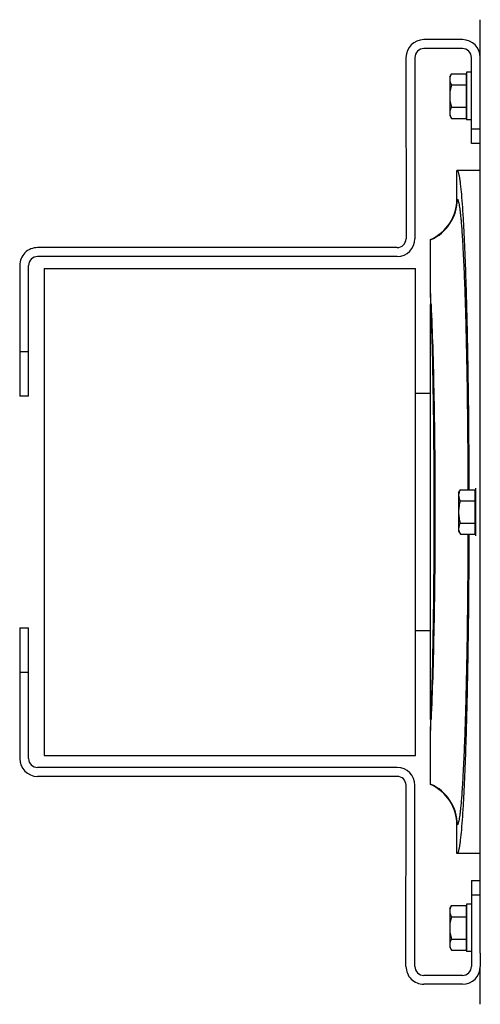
# Model space of a CAD drawing. Extents: x -1622 to 1181, y 8 to 1633.
# Tile 4 of 81: x -1065 to -910, y 107 to 439. Entities that reach past the tile are written whole.
import ezdxf

# ---------------------------------------------------------------- set-up
doc = ezdxf.new("R2010")
doc.units = 0
doc.header["$LTSCALE"] = 65.395
doc.layers.get('0').update_dxf_attribs({"linetype": 'CONTINUOUS'})

msp = doc.modelspace()

# ---------------------------------------------------------------- linework, layer by layer
at = {"color": 6, "linetype": 'CONTINUOUS'}
for p, q in [((-910.5, 426.03), (-910.5, 438.75)), ((-915.1, 421.03), (-915.1, 405.03)), ((-913.5, 421.03), (-915.1, 421.03)), ((-910.5, 124.56), (-910.5, 421.49)), ((-920.8, 419.53), (-920.21, 420.53)), ((-920.8, 419.53), (-920.8, 406.53)), ((-920.21, 420.53), (-915.3, 420.53)), ((-920.21, 416.78), (-915.3, 416.78)), ((-920.21, 409.27), (-915.3, 409.27)), ((-920.8, 406.53), (-920.21, 405.52)), ((-920.21, 405.52), (-915.3, 405.52)), ((-913.5, 405.03), (-915.1, 405.03)), ((-910.5, 388.03), (-918.35, 388.03)), ((-918.35, 378.44), (-918.35, 388.02)), ((-927.25, 346.55), (-927.25, 364.75)), ((-927.25, 203.21), (-927.25, 342.85)), ((-932.25, 313.03), (-927.25, 313.03)), ((-917.8, 279.53), (-917.21, 280.53)), ((-917.8, 279.53), (-917.8, 266.53)), ((-917.21, 280.53), (-912.3, 280.53)), ((-917.21, 276.78), (-912.3, 276.78)), ((-917.21, 269.27), (-912.3, 269.27)), ((-917.8, 266.53), (-917.21, 265.52)), ((-917.21, 265.52), (-912.3, 265.52)), ((-927.25, 233.03), (-932.25, 233.03)), ((-927.25, 181.31), (-927.25, 199.5)), ((-918.35, 158.03), (-918.35, 167.61)), ((-910.5, 158.03), (-918.35, 158.03)), ((-920.8, 139.53), (-920.21, 140.53)), ((-920.8, 139.53), (-920.8, 126.53)), ((-920.21, 140.53), (-915.3, 140.53)), ((-915.1, 141.03), (-915.1, 125.03)), ((-913.5, 141.03), (-915.1, 141.03)), ((-920.21, 136.78), (-915.3, 136.78)), ((-920.21, 129.27), (-915.3, 129.27)), ((-920.8, 126.53), (-920.21, 125.52)), ((-920.21, 125.52), (-915.3, 125.52)), ((-913.5, 125.03), (-915.1, 125.03)), ((-910.5, 107.3), (-910.5, 120.03))]:
    msp.add_line(p, q, dxfattribs=at)
at = {"color": 7, "linetype": 'CONTINUOUS'}
for p, q in [((-916.5, 432.03), (-929.5, 432.03)), ((-916.5, 429.03), (-929.5, 429.03)), ((-935.5, 426.03), (-935.49, 365.03)), ((-932.5, 426.03), (-932.49, 365.03)), ((-913.5, 397.03), (-913.5, 426.03)), ((-910.5, 421.49), (-910.5, 426.03)), ((-910.5, 397.03), (-913.5, 397.03)), ((-938.49, 362.03), (-1059.49, 362.02)), ((-938.49, 359.03), (-1059.49, 359.02)), ((-1065.49, 356.02), (-1065.49, 312.02)), ((-1062.49, 312.02), (-1062.49, 356.02)), ((-1057.25, 355.03), (-1057.25, 191.03)), ((-1057.25, 355.03), (-932.25, 355.03)), ((-932.25, 191.03), (-932.25, 355.03)), ((-1062.49, 312.02), (-1065.49, 312.02)), ((-1065.49, 234.03), (-1065.49, 190.03)), ((-1065.49, 234.03), (-1062.49, 234.03)), ((-1062.49, 190.03), (-1062.49, 234.03)), ((-1057.25, 191.03), (-932.25, 191.03)), ((-938.49, 187.03), (-1059.49, 187.03)), ((-938.49, 184.03), (-1059.49, 184.03)), ((-935.5, 120.03), (-935.49, 181.03)), ((-932.5, 120.03), (-932.49, 181.03)), ((-913.5, 149.03), (-913.5, 120.03)), ((-913.5, 149.03), (-910.5, 149.03)), ((-910.5, 124.56), (-910.5, 120.03)), ((-916.5, 117.03), (-929.5, 117.03)), ((-916.5, 114.03), (-929.5, 114.03))]:
    msp.add_line(p, q, dxfattribs=at)
at = {"color": 2, "linetype": 'CONTINUOUS'}
for p, q in [((-915.3, 420.53), (-915.3, 405.52)), ((-927.25, 346.55), (-927.25, 342.85)), ((-912.3, 280.53), (-912.3, 265.52)), ((-912.1, 281.03), (-912.1, 265.03)), ((-927.25, 203.21), (-927.25, 199.5)), ((-915.3, 140.53), (-915.3, 125.52))]:
    msp.add_line(p, q, dxfattribs=at)
at = {"color": 9, "linetype": 'CONTINUOUS'}
for p, q in [((-913.5, 402.03), (-910.5, 402.03)), ((-918.24, 378.36), (-918.35, 378.44)), ((-1065.49, 327.02), (-1062.49, 327.02)), ((-1062.49, 219.03), (-1065.49, 219.03)), ((-918.35, 167.61), (-918.24, 167.69)), ((-910.5, 144.03), (-913.5, 144.03))]:
    msp.add_line(p, q, dxfattribs=at)
at = {"color": 7, "linetype": 'CONTINUOUS'}
for centre, radius, start, end in [((-929.5, 426.03), 6, 90.0007, 180.0007), ((-916.5, 426.03), 6, 0, 90), ((-929.5, 426.03), 3, 90.0007, 180.0007), ((-916.5, 426.03), 3, 0, 90), ((-938.49, 365.03), 6, 270.0008, 0.0008), ((-938.49, 365.03), 3, 270.0008, 0.0008), ((-1059.49, 356.02), 6, 90.0008, 180.0008), ((-1059.49, 356.02), 3, 90.0008, 180.0008), ((-1059.49, 190.03), 6, 179.9992, 269.9992), ((-1059.49, 190.03), 3, 179.9992, 269.9992), ((-938.49, 181.03), 6, 359.9992, 89.9992), ((-938.49, 181.03), 3, 359.9992, 89.9992), ((-929.5, 120.03), 6, 179.999, 269.9996), ((-929.5, 120.03), 3, 179.9987, 270), ((-916.5, 120.03), 6, 270, 360), ((-916.5, 120.03), 3, 270, 360)]:
    msp.add_arc(centre, radius, start, end, dxfattribs=at)
at = {"color": 6, "linetype": 'CONTINUOUS'}
for centre, start, end in [((-933.33, 378.44), 293.9669, 0.0065), ((-933.33, 167.61), 359.9935, 66.0331)]:
    msp.add_arc(centre, 14.99, start, end, dxfattribs=at)
at = {"color": 9, "linetype": 'CONTINUOUS'}
for centre, start, end in [((-933.25, 378.38), 293.5647, 359.9425), ((-933.25, 167.67), 0.0575, 66.4353)]:
    msp.add_arc(centre, 15.01, start, end, dxfattribs=at)
at = {"color": 2, "linetype": 'CONTINUOUS'}
for centre, radius, start, end in [((-1497.74, 319.1), 571.15, 2.3859, 2.7539), ((-925.71, 336.76), 6.28, 102.5736, 104.1177), ((-925.71, 209.3), 6.29, 255.883, 257.4211), ((-1491.81, 226.67), 565.21, 357.2453, 357.6172)]:
    msp.add_arc(centre, radius, start, end, dxfattribs=at)
at = {"color": 6, "linetype": 'CONTINUOUS'}
for points, knots in [([(-920.21, 420.53), (-920.38, 420.24), (-920.68, 419.64), (-920.8, 418.98), (-920.8, 418.66)], [0, 0, 0, 0, 0.514934, 1, 1, 1, 1]), ([(-920.8, 418.66), (-920.8, 418.33), (-920.68, 417.67), (-920.38, 417.07), (-920.21, 416.78)], [0, 0, 0, 0, 0.485066, 1, 1, 1, 1]), ([(-920.21, 416.78), (-920.39, 416.17), (-920.68, 414.93), (-920.8, 413.66), (-920.8, 413.03)], [0, 0, 0, 0, 0.500107, 1, 1, 1, 1]), ([(-920.8, 413.03), (-920.8, 412.39), (-920.68, 411.12), (-920.39, 409.88), (-920.21, 409.27)], [0, 0, 0, 0, 0.499893, 1, 1, 1, 1]), ([(-920.21, 409.27), (-920.38, 408.98), (-920.68, 408.38), (-920.8, 407.72), (-920.8, 407.4)], [0, 0, 0, 0, 0.514934, 1, 1, 1, 1]), ([(-920.8, 407.4), (-920.8, 407.32), (-920.78, 407), (-920.72, 406.69), (-920.64, 406.47)], [0, 0, 0, 0, 0.247416, 1, 1, 1, 1]), ([(-920.64, 406.47), (-920.62, 406.39), (-920.5, 406.06), (-920.35, 405.75), (-920.21, 405.52)], [0, 0, 0, 0, 0.243705, 1, 1, 1, 1]), ([(-918.35, 388.02), (-918.27, 388.02), (-918.15, 387.91), (-918.05, 387.72), (-917.96, 387.5), (-917.87, 387.21), (-917.77, 386.86), (-917.68, 386.45), (-917.55, 385.78), (-917.39, 384.78), (-917.13, 382.78), (-916.83, 379.67), (-916.49, 375.24), (-916.17, 369.91), (-915.87, 363.72), (-915.58, 356.72), (-915.32, 348.99), (-915.09, 340.58), (-914.88, 331.57), (-914.71, 322.05), (-914.56, 312.09), (-914.41, 298.2), (-914.35, 287.65), (-914.34, 280.53)], [0, 0, 0, 0, 0.002103, 0.00381, 0.006044, 0.008829, 0.012174, 0.016086, 0.020568, 0.03124, 0.044182, 0.076786, 0.118127, 0.167856, 0.225543, 0.290682, 0.362702, 0.440968, 0.52479, 0.613428, 0.706101, 0.801989, 1, 1, 1, 1]), ([(-917.21, 280.53), (-917.38, 280.24), (-917.68, 279.64), (-917.8, 278.98), (-917.8, 278.66)], [0, 0, 0, 0, 0.514934, 1, 1, 1, 1]), ([(-917.8, 278.66), (-917.8, 278.33), (-917.68, 277.67), (-917.38, 277.07), (-917.21, 276.78)], [0, 0, 0, 0, 0.485066, 1, 1, 1, 1]), ([(-917.21, 276.78), (-917.39, 276.17), (-917.68, 274.93), (-917.8, 273.66), (-917.8, 273.03)], [0, 0, 0, 0, 0.500107, 1, 1, 1, 1]), ([(-917.8, 273.03), (-917.8, 272.39), (-917.68, 271.12), (-917.39, 269.88), (-917.21, 269.27)], [0, 0, 0, 0, 0.499893, 1, 1, 1, 1]), ([(-917.21, 269.27), (-917.38, 268.98), (-917.68, 268.38), (-917.8, 267.72), (-917.8, 267.4)], [0, 0, 0, 0, 0.514934, 1, 1, 1, 1]), ([(-914.34, 265.52), (-914.35, 258.41), (-914.41, 247.85), (-914.56, 233.96), (-914.71, 224), (-914.88, 214.48), (-915.09, 205.47), (-915.32, 197.07), (-915.58, 189.33), (-915.87, 182.34), (-916.17, 176.15), (-916.49, 170.81), (-916.83, 166.38), (-917.13, 163.27), (-917.39, 161.27), (-917.55, 160.27), (-917.68, 159.6), (-917.77, 159.19), (-917.87, 158.84), (-917.96, 158.55), (-918.05, 158.33), (-918.15, 158.14), (-918.27, 158.03), (-918.35, 158.03)], [0, 0, 0, 0, 0.198011, 0.293899, 0.386572, 0.47521, 0.559032, 0.637298, 0.709318, 0.774457, 0.832144, 0.881873, 0.923214, 0.955818, 0.96876, 0.979432, 0.983914, 0.987826, 0.991171, 0.993956, 0.99619, 0.997897, 1, 1, 1, 1]), ([(-917.8, 267.4), (-917.8, 267.32), (-917.78, 267), (-917.72, 266.69), (-917.64, 266.47)], [0, 0, 0, 0, 0.247416, 1, 1, 1, 1]), ([(-917.64, 266.47), (-917.62, 266.39), (-917.5, 266.06), (-917.35, 265.75), (-917.21, 265.52)], [0, 0, 0, 0, 0.243705, 1, 1, 1, 1]), ([(-920.21, 140.53), (-920.38, 140.24), (-920.68, 139.64), (-920.8, 138.98), (-920.8, 138.66)], [0, 0, 0, 0, 0.514934, 1, 1, 1, 1]), ([(-920.8, 138.66), (-920.8, 138.33), (-920.68, 137.67), (-920.38, 137.07), (-920.21, 136.78)], [0, 0, 0, 0, 0.485066, 1, 1, 1, 1]), ([(-920.21, 136.78), (-920.39, 136.17), (-920.68, 134.93), (-920.8, 133.66), (-920.8, 133.03)], [0, 0, 0, 0, 0.500107, 1, 1, 1, 1]), ([(-920.8, 133.03), (-920.8, 132.39), (-920.68, 131.12), (-920.39, 129.88), (-920.21, 129.27)], [0, 0, 0, 0, 0.499893, 1, 1, 1, 1]), ([(-920.21, 129.27), (-920.38, 128.98), (-920.68, 128.38), (-920.8, 127.72), (-920.8, 127.4)], [0, 0, 0, 0, 0.514934, 1, 1, 1, 1]), ([(-920.8, 127.4), (-920.8, 127.32), (-920.78, 127), (-920.72, 126.69), (-920.64, 126.47)], [0, 0, 0, 0, 0.247416, 1, 1, 1, 1]), ([(-920.64, 126.47), (-920.62, 126.39), (-920.5, 126.06), (-920.35, 125.75), (-920.21, 125.52)], [0, 0, 0, 0, 0.243705, 1, 1, 1, 1])]:
    msp.add_open_spline(points, degree=3, knots=knots, dxfattribs=at)
at = {"color": 9, "linetype": 'CONTINUOUS'}
for points, knots in [([(-918.24, 378.36), (-918.2, 378.34), (-918.14, 378.26), (-918.01, 378.03), (-917.87, 377.6), (-917.71, 376.92), (-917.55, 376.02), (-917.38, 374.9), (-917.22, 373.56), (-917.06, 372.02), (-916.84, 369.54), (-916.58, 365.93), (-916.3, 361.02), (-916.02, 355.37), (-915.77, 349.01), (-915.54, 342.02), (-915.33, 334.43), (-915.15, 326.33), (-914.94, 314.68), (-914.75, 299.37), (-914.67, 286.91), (-914.66, 280.53)], [0, 0, 0, 0, 0.001259, 0.002978, 0.007961, 0.015107, 0.024449, 0.035988, 0.04971, 0.065591, 0.083602, 0.125869, 0.176167, 0.234079, 0.299122, 0.370748, 0.448354, 0.531285, 0.618839, 0.804818, 1, 1, 1, 1]), ([(-927.08, 203.17), (-926.89, 207.95), (-926.57, 218.37), (-926.25, 235.08), (-926.04, 253.59), (-925.98, 273.03), (-926.04, 292.47), (-926.25, 310.98), (-926.57, 327.68), (-926.89, 338.11), (-927.08, 342.88)], [0, 0, 0, 0, 0.102539, 0.22401, 0.358637, 0.500003, 0.64137, 0.775994, 0.897464, 1, 1, 1, 1]), ([(-927.08, 342.88), (-926.85, 338.11), (-926.46, 327.69), (-926.06, 310.99), (-925.81, 292.48), (-925.73, 273.03), (-925.81, 253.58), (-926.06, 235.06), (-926.46, 218.36), (-926.85, 207.94), (-927.08, 203.17)], [0, 0, 0, 0, 0.102448, 0.223897, 0.35856, 0.499997, 0.641434, 0.776098, 0.897549, 1, 1, 1, 1]), ([(-914.66, 265.52), (-914.67, 259.14), (-914.75, 246.69), (-914.94, 231.37), (-915.15, 219.72), (-915.33, 211.62), (-915.54, 204.04), (-915.77, 197.04), (-916.02, 190.68), (-916.3, 185.03), (-916.58, 180.12), (-916.84, 176.52), (-917.06, 174.04), (-917.22, 172.49), (-917.38, 171.15), (-917.55, 170.03), (-917.71, 169.13), (-917.87, 168.45), (-918.01, 168.02), (-918.14, 167.79), (-918.2, 167.71), (-918.24, 167.69)], [0, 0, 0, 0, 0.195182, 0.381161, 0.468715, 0.551646, 0.629252, 0.700878, 0.765921, 0.823833, 0.874131, 0.916398, 0.934409, 0.95029, 0.964012, 0.975551, 0.984893, 0.992039, 0.997022, 0.998741, 1, 1, 1, 1])]:
    msp.add_open_spline(points, degree=3, knots=knots, dxfattribs=at)

doc.saveas('drawing.dxf')
